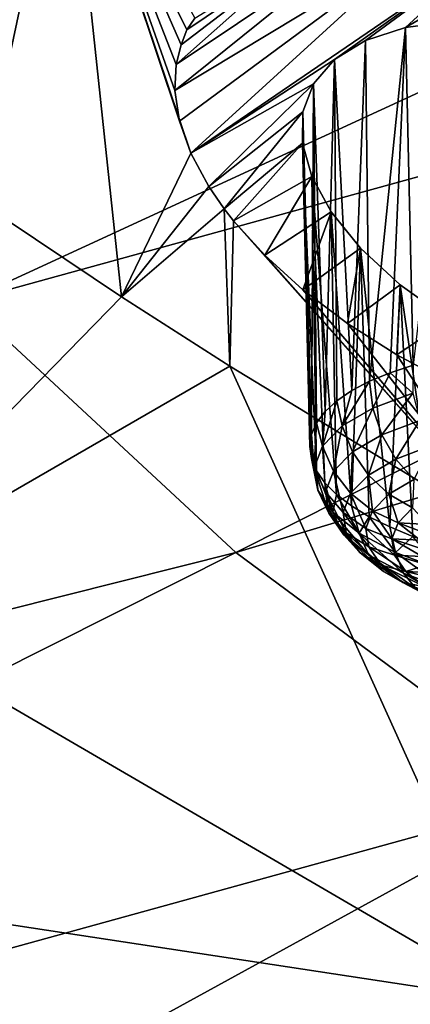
# Model space of a CAD drawing. Header units: metres. Extents: x -90 to 304, y -90 to 74.
# Tile 179 of 256: x 196.4 to 198.19, y 9.45 to 13.98. Entities that reach past the tile are written whole.
import ezdxf

# ---------------------------------------------------------------- set-up
doc = ezdxf.new("R2010")
doc.units = ezdxf.units.M
doc.layers.add('solid_21662050_350', color=7, linetype='CONTINUOUS')

msp = doc.modelspace()

# ---------------------------------------------------------------- linework, layer by layer
at = {"layer": 'solid_21662050_350'}
for points in [[(202.232681, 16.853954, 192.126709), (194.483124, 15.070224, 190.705658), (195.176437, 13.864376, 194.055023)], [(202.978134, 15.833789, 194.960327), (202.232681, 16.853954, 192.126709), (195.176437, 13.864376, 194.055023)], [(195.04776, 16.311098, 148.565399), (196.616791, 15.052708, 149.407089), (195.141647, 13.898304, 152.095978)], [(202.978134, 15.833789, 194.960327), (195.176437, 13.864376, 194.055023), (196.147705, 12.680747, 197.342682)], [(203.963333, 14.837231, 197.728378), (202.978134, 15.833789, 194.960327), (196.147705, 12.680747, 197.342682)], [(196.209229, 13.141698, 152.616074), (195.141647, 13.898304, 152.095978), (196.616791, 15.052708, 149.407089)], [(196.866501, 12.702034, 152.921799), (196.209229, 13.141698, 152.616074), (196.616791, 15.052708, 149.407089)], [(197.18454, 13.361697, 151.66925), (196.866501, 12.702034, 152.921799), (196.616791, 15.052708, 149.407089)], [(197.132706, 13.509392, 151.466461), (197.18454, 13.361697, 151.66925), (196.616791, 15.052708, 149.407089)], [(197.110809, 13.650136, 151.257736), (197.132706, 13.509392, 151.466461), (196.616791, 15.052708, 149.407089)], [(197.117294, 13.770096, 151.065506), (197.110809, 13.650136, 151.257736), (196.616791, 15.052708, 149.407089)], [(197.139206, 13.860821, 150.910355), (197.117294, 13.770096, 151.065506), (196.616791, 15.052708, 149.407089)], [(197.165222, 13.929345, 150.78775), (197.139206, 13.860821, 150.910355), (196.616791, 15.052708, 149.407089)], [(197.202881, 13.982439, 150.682373), (197.165222, 13.929345, 150.78775), (196.616791, 15.052708, 149.407089)], [(203.963333, 14.837231, 197.728378), (196.147705, 12.680747, 197.342682), (197.3909, 11.526676, 200.548233)], [(205.1819, 13.870732, 200.412933), (203.963333, 14.837231, 197.728378), (197.3909, 11.526676, 200.548233)], [(198.257019, 14.343452, 149.49649), (197.132706, 13.509392, 151.466461), (197.110809, 13.650136, 151.257736)], [(198.257019, 14.343452, 149.49649), (197.110809, 13.650136, 151.257736), (197.962555, 14.336637, 149.680573)], [(197.962555, 14.336637, 149.680573), (197.110809, 13.650136, 151.257736), (197.117294, 13.770096, 151.065506)], [(197.962555, 14.336637, 149.680573), (197.117294, 13.770096, 151.065506), (197.707901, 14.295648, 149.894882)], [(198.257019, 14.343452, 149.49649), (197.18454, 13.361697, 151.66925), (197.132706, 13.509392, 151.466461)], [(198.576721, 14.314635, 149.353928), (197.18454, 13.361697, 151.66925), (198.257019, 14.343452, 149.49649)], [(197.843903, 13.791907, 150.596725), (197.18454, 13.361697, 151.66925), (198.576721, 14.314635, 149.353928)], [(197.843903, 13.791907, 150.596725), (198.576721, 14.314635, 149.353928), (197.985931, 13.879511, 150.375687)], [(198.170425, 13.939533, 150.17337), (197.985931, 13.879511, 150.375687), (198.576721, 14.314635, 149.353928)], [(198.170425, 13.939533, 150.17337), (198.576721, 14.314635, 149.353928), (198.761047, 14.283375, 149.29509)], [(197.707901, 14.295648, 149.894882), (197.117294, 13.770096, 151.065506), (197.139206, 13.860821, 150.910355)], [(197.707901, 14.295648, 149.894882), (197.139206, 13.860821, 150.910355), (197.165222, 13.929345, 150.78775)], [(197.707901, 14.295648, 149.894882), (197.165222, 13.929345, 150.78775), (197.202881, 13.982439, 150.682373)], [(198.170425, 13.939533, 150.17337), (198.761047, 14.283375, 149.29509), (198.390915, 13.968858, 149.998535)], [(198.170425, 13.939533, 150.17337), (198.004669, 12.314034, 149.826553), (197.985931, 13.879511, 150.375687)], [(198.170425, 13.939533, 150.17337), (198.099152, 12.353148, 149.716614), (198.004669, 12.314034, 149.826553)], [(198.170425, 13.939533, 150.17337), (198.205292, 12.387884, 149.616257), (198.099152, 12.353148, 149.716614)], [(198.170425, 13.939533, 150.17337), (198.390915, 13.968858, 149.998535), (198.205292, 12.387884, 149.616257)], [(205.1819, 13.870732, 200.412933), (197.3909, 11.526676, 200.548233), (198.898346, 10.409321, 203.65181)], [(197.843903, 13.791907, 150.596725), (197.985931, 13.879511, 150.375687), (197.922897, 12.27097, 149.94487)], [(197.985931, 13.879511, 150.375687), (198.004669, 12.314034, 149.826553), (197.922897, 12.27097, 149.94487)], [(197.747681, 13.680779, 150.828232), (197.18454, 13.361697, 151.66925), (197.843903, 13.791907, 150.596725)], [(197.747681, 13.680779, 150.828232), (197.843903, 13.791907, 150.596725), (197.800842, 12.174919, 150.201385)], [(197.843903, 13.791907, 150.596725), (197.854706, 12.224429, 150.070267), (197.800842, 12.174919, 150.201385)], [(197.843903, 13.791907, 150.596725), (197.922897, 12.27097, 149.94487), (197.854706, 12.224429, 150.070267)], [(197.747681, 13.680779, 150.828232), (197.266632, 13.208724, 151.863571), (197.18454, 13.361697, 151.66925)], [(197.698837, 13.551707, 151.060669), (197.266632, 13.208724, 151.863571), (197.747681, 13.680779, 150.828232)], [(197.698837, 13.551707, 151.060669), (197.747681, 13.680779, 150.828232), (197.738342, 12.069194, 150.474945)], [(197.747681, 13.680779, 150.828232), (197.761917, 12.122985, 150.336777), (197.738342, 12.069194, 150.474945)], [(197.747681, 13.680779, 150.828232), (197.800842, 12.174919, 150.201385), (197.761917, 12.122985, 150.336777)], [(197.698837, 13.551707, 151.060669), (197.33725, 13.106, 151.985565), (197.266632, 13.208724, 151.863571)], [(197.696274, 13.408545, 151.288895), (197.33725, 13.106, 151.985565), (197.698837, 13.551707, 151.060669)], [(197.696274, 13.408545, 151.288895), (197.698837, 13.551707, 151.060669), (197.730377, 12.014135, 150.61441)], [(197.698837, 13.551707, 151.060669), (197.738342, 12.069194, 150.474945), (197.730377, 12.014135, 150.61441)], [(197.696274, 13.408545, 151.288895), (197.379578, 13.05168, 152.047379), (197.33725, 13.106, 151.985565)], [(197.739334, 13.254395, 151.508667), (197.379578, 13.05168, 152.047379), (197.696274, 13.408545, 151.288895)], [(197.696274, 13.408545, 151.288895), (197.738129, 11.958413, 150.753616), (197.761475, 11.902638, 150.891037)], [(197.739334, 13.254395, 151.508667), (197.696274, 13.408545, 151.288895), (197.761475, 11.902638, 150.891037)], [(197.696274, 13.408545, 151.288895), (197.730377, 12.014135, 150.61441), (197.738129, 11.958413, 150.753616)], [(197.18454, 13.361697, 151.66925), (197.266632, 13.208724, 151.863571), (196.866501, 12.702034, 152.921799)], [(197.739334, 13.254395, 151.508667), (197.523727, 12.892542, 152.21759), (197.379578, 13.05168, 152.047379)], [(197.828186, 13.09212, 151.715805), (197.523727, 12.892542, 152.21759), (197.739334, 13.254395, 151.508667)], [(197.739334, 13.254395, 151.508667), (197.800186, 11.847421, 151.025177), (197.853836, 11.793366, 151.154572)], [(197.828186, 13.09212, 151.715805), (197.739334, 13.254395, 151.508667), (197.853836, 11.793366, 151.154572)], [(197.739334, 13.254395, 151.508667), (197.761475, 11.902638, 150.891037), (197.800186, 11.847421, 151.025177)], [(197.266632, 13.208724, 151.863571), (197.33725, 13.106, 151.985565), (196.866501, 12.702034, 152.921799)], [(195.509415, 11.311494, 156.106491), (196.209229, 13.141698, 152.616074), (196.866501, 12.702034, 152.921799)], [(197.363052, 12.382369, 153.145325), (196.866501, 12.702034, 152.921799), (197.33725, 13.106, 151.985565)], [(197.379578, 13.05168, 152.047379), (197.363052, 12.382369, 153.145325), (197.33725, 13.106, 151.985565)], [(197.828186, 13.09212, 151.715805), (197.698563, 12.734256, 152.370087), (197.523727, 12.892542, 152.21759)], [(197.963409, 12.925057, 151.904968), (197.698563, 12.734256, 152.370087), (197.828186, 13.09212, 151.715805)], [(197.828186, 13.09212, 151.715805), (197.853836, 11.793366, 151.154572), (197.921829, 11.741066, 151.277802)], [(197.963409, 12.925057, 151.904968), (197.828186, 13.09212, 151.715805), (197.921829, 11.741066, 151.277802)], [(197.379578, 13.05168, 152.047379), (198.691162, 11.575139, 153.714737), (197.363052, 12.382369, 153.145325)], [(197.379578, 13.05168, 152.047379), (197.523727, 12.892542, 152.21759), (198.691162, 11.575139, 153.714737)], [(197.963409, 12.925057, 151.904968), (197.902969, 12.579839, 152.500854), (197.698563, 12.734256, 152.370087)], [(198.145218, 12.757648, 152.069412), (197.902969, 12.579839, 152.500854), (197.963409, 12.925057, 151.904968)], [(197.963409, 12.925057, 151.904968), (197.921829, 11.741066, 151.277802), (198.003418, 11.691094, 151.393494)], [(197.963409, 12.925057, 151.904968), (198.003418, 11.691094, 151.393494), (198.097733, 11.643998, 151.500412)], [(198.145218, 12.757648, 152.069412), (197.963409, 12.925057, 151.904968), (198.097733, 11.643998, 151.500412)], [(197.523727, 12.892542, 152.21759), (197.698563, 12.734256, 152.370087), (198.691162, 11.575139, 153.714737)], [(197.698563, 12.734256, 152.370087), (197.902969, 12.579839, 152.500854), (198.691162, 11.575139, 153.714737)], [(198.145218, 12.757648, 152.069412), (198.130859, 12.435031, 152.604309), (197.902969, 12.579839, 152.500854)], [(198.145218, 12.757648, 152.069412), (198.097733, 11.643998, 151.500412), (198.203705, 11.600293, 151.597366)], [(198.370651, 12.596744, 152.200104), (198.130859, 12.435031, 152.604309), (198.145218, 12.757648, 152.069412)], [(198.145218, 12.757648, 152.069412), (198.203705, 11.600293, 151.597366), (198.32019, 11.560459, 151.683304)], [(198.370651, 12.596744, 152.200104), (198.145218, 12.757648, 152.069412), (198.32019, 11.560459, 151.683304)], [(197.3909, 11.526676, 200.548233), (196.147705, 12.680747, 197.342682), (189.183487, 9.461272, 198.788239)], [(195.509415, 11.311494, 156.106491), (196.866501, 12.702034, 152.921799), (197.363052, 12.382369, 153.145325)], [(198.370651, 12.596744, 152.200104), (198.376129, 12.303813, 152.677444), (198.130859, 12.435031, 152.604309)], [(197.902969, 12.579839, 152.500854), (198.130859, 12.435031, 152.604309), (198.691162, 11.575139, 153.714737)], [(198.130859, 12.435031, 152.604309), (198.376129, 12.303813, 152.677444), (198.691162, 11.575139, 153.714737)], [(195.509415, 11.311494, 156.106491), (197.363052, 12.382369, 153.145325), (198.68454, 9.461365, 157.446182)], [(198.68454, 9.461365, 157.446182), (197.363052, 12.382369, 153.145325), (198.691162, 11.575139, 153.714737)], [(198.202972, 12.258896, 149.598724), (198.099152, 12.353148, 149.716614), (198.205292, 12.387884, 149.616257)], [(197.879852, 12.108244, 150.017181), (197.922897, 12.27097, 149.94487), (198.004669, 12.314034, 149.826553)], [(197.879852, 12.108244, 150.017181), (198.004669, 12.314034, 149.826553), (198.019547, 12.190373, 149.793518)], [(198.019547, 12.190373, 149.793518), (198.004669, 12.314034, 149.826553), (198.099152, 12.353148, 149.716614)], [(198.202972, 12.258896, 149.598724), (198.019547, 12.190373, 149.793518), (198.099152, 12.353148, 149.716614)], [(197.879852, 12.108244, 150.017181), (197.854706, 12.224429, 150.070267), (197.922897, 12.27097, 149.94487)], [(197.789261, 12.015664, 150.261124), (197.800842, 12.174919, 150.201385), (197.854706, 12.224429, 150.070267)], [(197.879852, 12.108244, 150.017181), (197.789261, 12.015664, 150.261124), (197.854706, 12.224429, 150.070267)], [(198.060562, 12.06816, 149.781189), (198.019547, 12.190373, 149.793518), (198.202972, 12.258896, 149.598724)], [(198.236542, 12.133897, 149.594315), (198.060562, 12.06816, 149.781189), (198.202972, 12.258896, 149.598724)], [(197.789261, 12.015664, 150.261124), (197.761917, 12.122985, 150.336777), (197.800842, 12.174919, 150.201385)], [(197.926544, 11.989369, 149.995758), (197.879852, 12.108244, 150.017181), (198.019547, 12.190373, 149.793518)], [(197.926544, 11.989369, 149.995758), (198.019547, 12.190373, 149.793518), (198.060562, 12.06816, 149.781189)], [(198.236542, 12.133897, 149.594315), (198.124969, 11.956203, 149.790619), (198.060562, 12.06816, 149.781189)], [(198.236542, 12.133897, 149.594315), (198.289856, 12.017797, 149.615524), (198.124969, 11.956203, 149.790619)], [(197.751251, 11.91619, 150.515961), (197.738342, 12.069194, 150.474945), (197.761917, 12.122985, 150.336777)], [(197.789261, 12.015664, 150.261124), (197.751251, 11.91619, 150.515961), (197.761917, 12.122985, 150.336777)], [(197.839645, 11.900553, 150.229782), (197.789261, 12.015664, 150.261124), (197.879852, 12.108244, 150.017181)], [(197.839645, 11.900553, 150.229782), (197.879852, 12.108244, 150.017181), (197.926544, 11.989369, 149.995758)], [(197.751251, 11.91619, 150.515961), (197.730377, 12.014135, 150.61441), (197.738342, 12.069194, 150.474945)], [(197.926544, 11.989369, 149.995758), (198.060562, 12.06816, 149.781189), (197.99939, 11.882378, 149.991653)], [(197.99939, 11.882378, 149.991653), (198.060562, 12.06816, 149.781189), (198.124969, 11.956203, 149.790619)], [(197.767288, 11.813646, 150.771912), (197.738129, 11.958413, 150.753616), (197.730377, 12.014135, 150.61441)], [(197.751251, 11.91619, 150.515961), (197.767288, 11.813646, 150.771912), (197.730377, 12.014135, 150.61441)], [(197.803177, 11.805122, 150.474274), (197.751251, 11.91619, 150.515961), (197.789261, 12.015664, 150.261124)], [(197.803177, 11.805122, 150.474274), (197.789261, 12.015664, 150.261124), (197.839645, 11.900553, 150.229782)], [(198.289856, 12.017797, 149.615524), (198.208435, 11.862013, 149.821152), (198.124969, 11.956203, 149.790619)], [(197.767288, 11.813646, 150.771912), (197.761475, 11.902638, 150.891037), (197.738129, 11.958413, 150.753616)], [(197.839645, 11.900553, 150.229782), (197.926544, 11.989369, 149.995758), (197.917969, 11.799158, 150.210938)], [(197.926544, 11.989369, 149.995758), (197.99939, 11.882378, 149.991653), (197.917969, 11.799158, 150.210938)], [(197.99939, 11.882378, 149.991653), (198.124969, 11.956203, 149.790619), (198.093506, 11.794447, 150.005157)], [(198.093506, 11.794447, 150.005157), (198.124969, 11.956203, 149.790619), (198.208435, 11.862013, 149.821152)], [(197.818573, 11.706747, 150.719818), (197.767288, 11.813646, 150.771912), (197.751251, 11.91619, 150.515961)], [(197.818573, 11.706747, 150.719818), (197.751251, 11.91619, 150.515961), (197.803177, 11.805122, 150.474274)], [(197.836761, 11.711972, 151.019135), (197.800186, 11.847421, 151.025177), (197.761475, 11.902638, 150.891037)], [(197.767288, 11.813646, 150.771912), (197.836761, 11.711972, 151.019135), (197.761475, 11.902638, 150.891037)], [(197.803177, 11.805122, 150.474274), (197.839645, 11.900553, 150.229782), (197.883804, 11.709743, 150.440018)], [(197.839645, 11.900553, 150.229782), (197.917969, 11.799158, 150.210938), (197.883804, 11.709743, 150.440018)], [(197.917969, 11.799158, 150.210938), (197.99939, 11.882378, 149.991653), (198.018982, 11.718283, 150.205841)], [(197.99939, 11.882378, 149.991653), (198.093506, 11.794447, 150.005157), (198.018982, 11.718283, 150.205841)], [(198.093506, 11.794447, 150.005157), (198.208435, 11.862013, 149.821152), (198.20256, 11.731476, 150.035339)], [(197.885208, 11.609206, 150.956985), (197.836761, 11.711972, 151.019135), (197.767288, 11.813646, 150.771912)], [(197.885208, 11.609206, 150.956985), (197.767288, 11.813646, 150.771912), (197.818573, 11.706747, 150.719818)], [(197.836761, 11.711972, 151.019135), (197.853836, 11.793366, 151.154572), (197.800186, 11.847421, 151.025177)], [(197.803177, 11.805122, 150.474274), (197.883804, 11.709743, 150.440018), (197.898224, 11.617566, 150.67009)], [(197.818573, 11.706747, 150.719818), (197.803177, 11.805122, 150.474274), (197.898224, 11.617566, 150.67009)], [(197.836761, 11.711972, 151.019135), (197.956985, 11.615076, 151.248138), (197.853836, 11.793366, 151.154572)], [(197.956985, 11.615076, 151.248138), (197.921829, 11.741066, 151.277802), (197.853836, 11.793366, 151.154572)], [(197.883804, 11.709743, 150.440018), (197.917969, 11.799158, 150.210938), (197.987717, 11.636448, 150.415497)], [(197.917969, 11.799158, 150.210938), (198.018982, 11.718283, 150.205841), (197.987717, 11.636448, 150.415497)], [(198.018982, 11.718283, 150.205841), (198.093506, 11.794447, 150.005157), (198.13591, 11.663353, 150.214828)], [(198.093506, 11.794447, 150.005157), (198.20256, 11.731476, 150.035339), (198.13591, 11.663353, 150.214828)], [(197.956985, 11.615076, 151.248138), (198.003418, 11.691094, 151.393494), (197.921829, 11.741066, 151.277802)], [(198.13591, 11.663353, 150.214828), (198.20256, 11.731476, 150.035339), (198.274078, 11.655661, 150.191406)], [(197.818573, 11.706747, 150.719818), (197.898224, 11.617566, 150.67009), (197.960663, 11.526173, 150.892319)], [(197.885208, 11.609206, 150.956985), (197.818573, 11.706747, 150.719818), (197.960663, 11.526173, 150.892319)], [(198.000549, 11.516249, 151.176682), (197.956985, 11.615076, 151.248138), (197.836761, 11.711972, 151.019135)], [(198.000549, 11.516249, 151.176682), (197.836761, 11.711972, 151.019135), (197.885208, 11.609206, 150.956985)], [(197.883804, 11.709743, 150.440018), (197.987717, 11.636448, 150.415497), (198.0009, 11.552087, 150.626053)], [(197.898224, 11.617566, 150.67009), (197.883804, 11.709743, 150.440018), (198.0009, 11.552087, 150.626053)], [(197.956985, 11.615076, 151.248138), (198.123352, 11.526681, 151.450104), (198.003418, 11.691094, 151.393494)], [(197.987717, 11.636448, 150.415497), (198.018982, 11.718283, 150.205841), (198.107941, 11.590158, 150.402359)], [(198.123352, 11.526681, 151.450104), (198.097733, 11.643998, 151.500412), (198.003418, 11.691094, 151.393494)], [(198.018982, 11.718283, 150.205841), (198.13591, 11.663353, 150.214828), (198.107941, 11.590158, 150.402359)], [(197.987717, 11.636448, 150.415497), (198.107941, 11.590158, 150.402359), (198.119736, 11.514703, 150.590698)], [(198.0009, 11.552087, 150.626053), (197.987717, 11.636448, 150.415497), (198.119736, 11.514703, 150.590698)], [(198.123352, 11.526681, 151.450104), (198.203705, 11.600293, 151.597366), (198.097733, 11.643998, 151.500412)], [(198.107941, 11.590158, 150.402359), (198.13591, 11.663353, 150.214828), (198.237671, 11.58331, 150.377823)], [(198.13591, 11.663353, 150.214828), (198.250259, 11.620099, 150.283752), (198.237671, 11.58331, 150.377823)], [(198.13591, 11.663353, 150.214828), (198.274078, 11.655661, 150.191406), (198.250259, 11.620099, 150.283752)], [(197.885208, 11.609206, 150.956985), (197.960663, 11.526173, 150.892319), (198.068726, 11.439074, 151.09816)], [(198.000549, 11.516249, 151.176682), (197.885208, 11.609206, 150.956985), (198.068726, 11.439074, 151.09816)], [(197.898224, 11.617566, 150.67009), (198.0009, 11.552087, 150.626053), (198.05806, 11.468442, 150.829453)], [(197.960663, 11.526173, 150.892319), (197.898224, 11.617566, 150.67009), (198.05806, 11.468442, 150.829453)], [(198.160156, 11.431446, 151.370438), (198.123352, 11.526681, 151.450104), (197.956985, 11.615076, 151.248138)], [(198.160156, 11.431446, 151.370438), (197.956985, 11.615076, 151.248138), (198.000549, 11.516249, 151.176682)], [(198.107941, 11.590158, 150.402359), (198.23645, 11.545756, 150.472427), (198.246628, 11.507911, 150.566376)], [(198.119736, 11.514703, 150.590698), (198.107941, 11.590158, 150.402359), (198.246628, 11.507911, 150.566376)], [(198.107941, 11.590158, 150.402359), (198.237671, 11.58331, 150.377823), (198.23645, 11.545756, 150.472427)], [(198.123352, 11.526681, 151.450104), (198.329468, 11.450184, 151.617294), (198.203705, 11.600293, 151.597366)], [(198.0009, 11.552087, 150.626053), (198.119736, 11.514703, 150.590698), (198.170853, 11.439888, 150.772614)], [(198.05806, 11.468442, 150.829453), (198.0009, 11.552087, 150.626053), (198.170853, 11.439888, 150.772614)], [(197.3909, 11.526676, 200.548233), (189.183487, 9.461272, 198.788239), (190.6362, 8.128172, 202.491074)], [(198.898346, 10.409321, 203.65181), (197.3909, 11.526676, 200.548233), (190.6362, 8.128172, 202.491074)], [(197.960663, 11.526173, 150.892319), (198.05806, 11.468442, 150.829453), (198.156967, 11.388727, 151.017838)], [(198.068726, 11.439074, 151.09816), (197.960663, 11.526173, 150.892319), (198.156967, 11.388727, 151.017838)], [(198.000549, 11.516249, 151.176682), (198.068726, 11.439074, 151.09816), (198.218277, 11.359615, 151.279709)], [(198.160156, 11.431446, 151.370438), (198.000549, 11.516249, 151.176682), (198.218277, 11.359615, 151.279709)], [(198.119736, 11.514703, 150.590698), (198.246628, 11.507911, 150.566376), (198.268066, 11.470248, 150.658478)], [(198.170853, 11.439888, 150.772614), (198.119736, 11.514703, 150.590698), (198.268066, 11.470248, 150.658478)], [(198.357895, 11.358059, 151.530838), (198.329468, 11.450184, 151.617294), (198.123352, 11.526681, 151.450104)], [(198.357895, 11.358059, 151.530838), (198.123352, 11.526681, 151.450104), (198.160156, 11.431446, 151.370438)], [(198.05806, 11.468442, 150.829453), (198.170853, 11.439888, 150.772614), (198.259323, 11.368588, 150.941116)], [(198.156967, 11.388727, 151.017838), (198.05806, 11.468442, 150.829453), (198.259323, 11.368588, 150.941116)], [(198.170853, 11.439888, 150.772614), (198.268066, 11.470248, 150.658478), (198.300507, 11.433243, 150.747589)], [(198.068726, 11.439074, 151.09816), (198.156967, 11.388727, 151.017838), (198.293823, 11.316007, 151.184006)], [(198.218277, 11.359615, 151.279709), (198.068726, 11.439074, 151.09816), (198.293823, 11.316007, 151.184006)], [(198.160156, 11.431446, 151.370438), (198.218277, 11.359615, 151.279709), (198.403549, 11.290853, 151.429993)], [(198.357895, 11.358059, 151.530838), (198.160156, 11.431446, 151.370438), (198.403549, 11.290853, 151.429993)], [(198.170853, 11.439888, 150.772614), (198.300507, 11.433243, 150.747589), (198.343521, 11.39736, 150.832565)], [(198.259323, 11.368588, 150.941116), (198.170853, 11.439888, 150.772614), (198.343521, 11.39736, 150.832565)], [(198.156967, 11.388727, 151.017838), (198.259323, 11.368588, 150.941116), (198.381744, 11.303545, 151.089737)], [(198.293823, 11.316007, 151.184006), (198.156967, 11.388727, 151.017838), (198.381744, 11.303545, 151.089737)], [(193.864655, 10.195182, 159.207169), (195.509415, 11.311494, 156.106491), (198.68454, 9.461365, 157.446182)], [(198.898346, 10.409321, 203.65181), (190.6362, 8.128172, 202.491074), (192.393158, 6.837781, 206.075272)], [(200.66066, 9.335608, 206.634155), (198.898346, 10.409321, 203.65181), (192.393158, 6.837781, 206.075272)], [(192.589508, 8.985442, 162.424637), (193.864655, 10.195182, 159.207169), (197.037903, 8.325897, 160.600067)], [(193.864655, 10.195182, 159.207169), (198.68454, 9.461365, 157.446182), (197.037903, 8.325897, 160.600067)], [(197.037903, 8.325897, 160.600067), (198.68454, 9.461365, 157.446182), (200.706131, 6.871365, 161.275238)]]:
    msp.add_3dface(points, dxfattribs=at)

doc.saveas('drawing.dxf')
